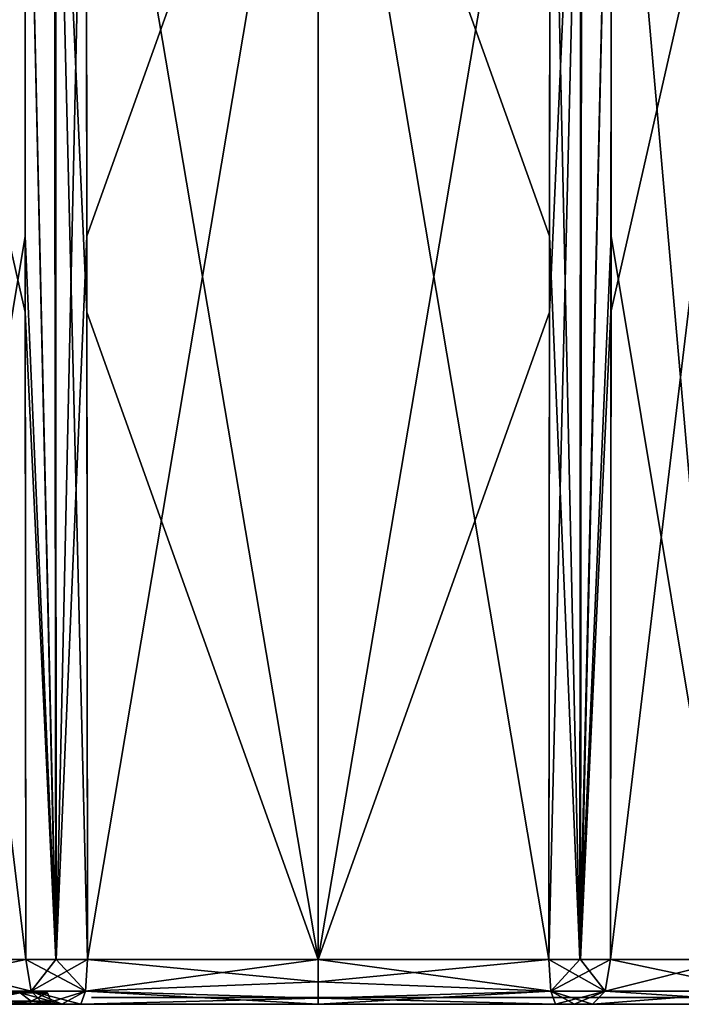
# Model space of a CAD drawing. Header units: millimetres. Extents: x -52 to 52, y -69 to 18.
# Tile 5 of 20: x -13 to 16, y -69 to -26. Entities that reach past the tile are written whole.
import ezdxf

# ---------------------------------------------------------------- set-up
doc = ezdxf.new("R2010")
doc.units = ezdxf.units.MM
doc.header["$LTSCALE"] = 65.185185
for name, color, linetype in [('1', 7, 'CONTINUOUS'), ('12', 7, 'CONTINUOUS'), ('14', 7, 'CONTINUOUS'), ('16', 7, 'CONTINUOUS'), ('19', 7, 'CONTINUOUS'), ('20', 7, 'CONTINUOUS'), ('23', 7, 'CONTINUOUS'), ('26', 7, 'CONTINUOUS'), ('27', 7, 'CONTINUOUS'), ('28', 7, 'CONTINUOUS'), ('29', 7, 'CONTINUOUS'), ('3', 7, 'CONTINUOUS'), ('30', 7, 'CONTINUOUS'), ('31', 7, 'CONTINUOUS'), ('32', 7, 'CONTINUOUS'), ('36', 7, 'CONTINUOUS'), ('37', 7, 'CONTINUOUS'), ('38', 7, 'CONTINUOUS'), ('41', 7, 'CONTINUOUS'), ('44', 7, 'CONTINUOUS'), ('45', 7, 'CONTINUOUS')]:
    doc.layers.add(name, color=color, linetype=linetype)

msp = doc.modelspace()

# ---------------------------------------------------------------- linework, layer by layer
at = {"layer": '1', "color": 253, "linetype": 'Continuous', "true_color": 0x999999}
for points in [[(-28.172, -69, 11.309), (-28.164, -69, 10.48), (-10, -69, 21.5), (-28.172, -69, 11.309)], [(-27.95, -69, 12.117), (-28.172, -69, 11.309), (-10, -69, 21.5), (-27.95, -69, 12.117)], [(-10, -69, 21.5), (-28.164, -69, 10.48), (-20.351, -69, 6.467), (-10, -69, 21.5)], [(-21.541, -69, 21.541), (-27.95, -69, 12.117), (-10, -69, 21.5), (-21.541, -69, 21.541)], [(-27.95, -69, -12.117), (-21.541, -69, -21.541), (-10, -69, -21.5), (-27.95, -69, -12.117)], [(-27.95, -69, -12.117), (-10, -69, -21.5), (-16.149, -69, -6.467), (-27.95, -69, -12.117)], [(-12.117, -69, 27.95), (-21.541, -69, 21.541), (0, -69, 27.385), (-12.117, -69, 27.95)], [(0, -69, 27.385), (-21.541, -69, 21.541), (-8, -69, 23.5), (0, -69, 27.385)], [(-8, -69, 23.5), (-21.541, -69, 21.541), (-9.414, -69, 22.914), (-8, -69, 23.5)], [(-9.414, -69, 22.914), (-21.541, -69, 21.541), (-10, -69, 21.5), (-9.414, -69, 22.914)], [(-21.541, -69, -21.541), (-12.117, -69, -27.95), (-9.414, -69, -22.914), (-21.541, -69, -21.541)], [(-10, -69, -21.5), (-21.541, -69, -21.541), (-9.414, -69, -22.914), (-10, -69, -21.5)], [(-16.149, -69, 6.467), (-10, -69, 21.5), (-20.351, -69, 6.467), (-16.149, -69, 6.467)], [(-16.149, -69, -6.467), (-10, -69, -21.5), (-12.749, -69, -3.997), (-16.149, -69, -6.467)], [(-12.749, -69, 3.997), (-10, -69, 21.5), (-16.149, -69, 6.467), (-12.749, -69, 3.997)], [(-12.749, -69, -3.997), (-10, -69, -21.5), (-11.45, -69), (-12.749, -69, -3.997)], [(-11.45, -69), (-10, -69, 21.5), (-12.749, -69, 3.997), (-11.45, -69)], [(-11.319, -69, 28.171), (-12.117, -69, 27.95), (-10.48, -69, 28.164), (-11.319, -69, 28.171)], [(-10.48, -69, 28.164), (-12.117, -69, 27.95), (0, -69, 27.385), (-10.48, -69, 28.164)], [(-8, -69, -23.5), (-12.117, -69, -27.95), (16, -69, -23.5), (-8, -69, -23.5)], [(-9.414, -69, -22.914), (-12.117, -69, -27.95), (-8, -69, -23.5), (-9.414, -69, -22.914)], [(-11.309, -69, -28.172), (-10.48, -69, -28.164), (-12.117, -69, -27.95), (-11.309, -69, -28.172)], [(-12.117, -69, -27.95), (0, -69, -27.385), (16, -69, -23.5), (-12.117, -69, -27.95)], [(-10.48, -69, -28.164), (0, -69, -27.385), (-12.117, -69, -27.95), (-10.48, -69, -28.164)], [(-10, -69, -21.5), (-10, -69, 21.5), (-11.45, -69), (-10, -69, -21.5)], [(16, -69, 23.5), (12.117, -69, 27.95), (-8, -69, 23.5), (16, -69, 23.5)], [(12.117, -69, 27.95), (0, -69, 27.385), (-8, -69, 23.5), (12.117, -69, 27.95)], [(10.48, -69, 28.164), (0, -69, 27.385), (12.117, -69, 27.95), (10.48, -69, 28.164)], [(10.48, -69, -28.164), (12.117, -69, -27.95), (0, -69, -27.385), (10.48, -69, -28.164)], [(0, -69, -27.385), (12.117, -69, -27.95), (16, -69, -23.5), (0, -69, -27.385)], [(11.309, -69, 28.172), (10.48, -69, 28.164), (12.117, -69, 27.95), (11.309, -69, 28.172)], [(11.319, -69, -28.171), (12.117, -69, -27.95), (10.48, -69, -28.164), (11.319, -69, -28.171)], [(21.541, -69, 21.541), (12.117, -69, 27.95), (17.414, -69, 22.914), (21.541, -69, 21.541)], [(17.414, -69, 22.914), (12.117, -69, 27.95), (16, -69, 23.5), (17.414, -69, 22.914)], [(12.117, -69, -27.95), (21.541, -69, -21.541), (16, -69, -23.5), (12.117, -69, -27.95)], [(16, -69, -23.5), (21.541, -69, -21.541), (17.414, -69, -22.914), (16, -69, -23.5)]]:
    msp.add_3dface(points, dxfattribs=at)
at = {"layer": '12', "color": 253, "linetype": 'Continuous', "true_color": 0x999999}
for points in [[(-10.245, -6.491, -30.685), (0, -6.491, -29.913), (-10.216, -35.067, -30.429), (-10.245, -6.491, -30.685)], [(-10.216, -35.067, -30.429), (0, -6.491, -29.913), (-10.184, -67.017, -30.142), (-10.216, -35.067, -30.429)], [(-10.184, -67.017, -30.142), (0, -6.491, -29.913), (0, -67.017, -29.384), (-10.184, -67.017, -30.142)], [(0, -6.491, -29.913), (10.245, -6.491, -30.685), (0, -67.017, -29.384), (0, -6.491, -29.913)], [(0, -67.017, -29.384), (10.245, -6.491, -30.685), (10.213, -38.426, -30.399), (0, -67.017, -29.384)], [(10.184, -67.017, -30.142), (0, -67.017, -29.384), (10.213, -38.426, -30.399), (10.184, -67.017, -30.142)]]:
    msp.add_3dface(points, dxfattribs=at)
at = {"layer": '14', "color": 253, "linetype": 'Continuous', "true_color": 0x999999}
for points in [[(0, -6.491, 29.913), (-10.245, -6.491, 30.685), (0, -67.017, 29.384), (0, -6.491, 29.913)], [(0, -67.017, 29.384), (-10.245, -6.491, 30.685), (-10.213, -38.426, 30.399), (0, -67.017, 29.384)], [(10.245, -6.491, 30.685), (0, -6.491, 29.913), (10.216, -35.067, 30.429), (10.245, -6.491, 30.685)], [(10.216, -35.067, 30.429), (0, -6.491, 29.913), (10.184, -67.017, 30.142), (10.216, -35.067, 30.429)], [(10.184, -67.017, 30.142), (0, -6.491, 29.913), (0, -67.017, 29.384), (10.184, -67.017, 30.142)], [(-10.184, -67.017, 30.142), (0, -67.017, 29.384), (-10.213, -38.426, 30.399), (-10.184, -67.017, 30.142)]]:
    msp.add_3dface(points, dxfattribs=at)
at = {"layer": '16', "color": 253, "linetype": 'Continuous', "true_color": 0x999999}
for points in [[(10.245, -6.491, 30.685), (10.216, -35.067, 30.429), (11.565, -67.018, 30.156), (10.245, -6.491, 30.685)], [(11.603, -6.491, 30.705), (10.245, -6.491, 30.685), (11.565, -67.018, 30.156), (11.603, -6.491, 30.705)], [(12.937, -35.067, 30.078), (12.958, -6.491, 30.34), (11.565, -67.018, 30.156), (12.937, -35.067, 30.078)], [(12.958, -6.491, 30.34), (11.603, -6.491, 30.705), (11.565, -67.018, 30.156), (12.958, -6.491, 30.34)], [(10.216, -35.067, 30.429), (10.184, -67.017, 30.142), (11.565, -67.018, 30.156), (10.216, -35.067, 30.429)], [(12.913, -67.017, 29.784), (12.937, -35.067, 30.078), (11.565, -67.018, 30.156), (12.913, -67.017, 29.784)]]:
    msp.add_3dface(points, dxfattribs=at)
at = {"layer": '19', "color": 253, "linetype": 'Continuous', "true_color": 0x999999}
for points in [[(10.184, -67.017, -30.142), (10.213, -38.426, -30.399), (11.649, -6.491, -30.699), (10.184, -67.017, -30.142)], [(10.184, -67.017, -30.142), (11.649, -6.491, -30.699), (11.582, -67.018, -30.154), (10.184, -67.017, -30.142)], [(10.213, -38.426, -30.399), (10.245, -6.491, -30.685), (11.649, -6.491, -30.699), (10.213, -38.426, -30.399)], [(11.649, -6.491, -30.699), (12.958, -6.491, -30.34), (11.582, -67.018, -30.154), (11.649, -6.491, -30.699)], [(12.958, -6.491, -30.34), (12.934, -38.426, -30.047), (11.582, -67.018, -30.154), (12.958, -6.491, -30.34)], [(12.934, -38.426, -30.047), (12.913, -67.017, -29.784), (11.582, -67.018, -30.154), (12.934, -38.426, -30.047)]]:
    msp.add_3dface(points, dxfattribs=at)
at = {"layer": '20', "color": 253, "linetype": 'Continuous', "true_color": 0x999999}
for points in [[(-12.958, -6.491, -30.34), (-11.603, -6.491, -30.705), (-11.565, -67.018, -30.156), (-12.958, -6.491, -30.34)], [(-12.937, -35.067, -30.078), (-12.958, -6.491, -30.34), (-11.565, -67.018, -30.156), (-12.937, -35.067, -30.078)], [(-11.603, -6.491, -30.705), (-10.245, -6.491, -30.685), (-11.565, -67.018, -30.156), (-11.603, -6.491, -30.705)], [(-10.245, -6.491, -30.685), (-10.216, -35.067, -30.429), (-11.565, -67.018, -30.156), (-10.245, -6.491, -30.685)], [(-12.913, -67.017, -29.784), (-12.937, -35.067, -30.078), (-11.565, -67.018, -30.156), (-12.913, -67.017, -29.784)], [(-10.216, -35.067, -30.429), (-10.184, -67.017, -30.142), (-11.565, -67.018, -30.156), (-10.216, -35.067, -30.429)]]:
    msp.add_3dface(points, dxfattribs=at)
at = {"layer": '23', "color": 253, "linetype": 'Continuous', "true_color": 0x999999}
for points in [[(-11.649, -6.491, 30.699), (-12.958, -6.491, 30.34), (-11.582, -67.018, 30.154), (-11.649, -6.491, 30.699)], [(-12.958, -6.491, 30.34), (-12.934, -38.426, 30.047), (-11.582, -67.018, 30.154), (-12.958, -6.491, 30.34)], [(-10.213, -38.426, 30.399), (-10.245, -6.491, 30.685), (-11.649, -6.491, 30.699), (-10.213, -38.426, 30.399)], [(-10.184, -67.017, 30.142), (-11.649, -6.491, 30.699), (-11.582, -67.018, 30.154), (-10.184, -67.017, 30.142)], [(-10.184, -67.017, 30.142), (-10.213, -38.426, 30.399), (-11.649, -6.491, 30.699), (-10.184, -67.017, 30.142)], [(-12.934, -38.426, 30.047), (-12.913, -67.017, 29.784), (-11.582, -67.018, 30.154), (-12.934, -38.426, 30.047)]]:
    msp.add_3dface(points, dxfattribs=at)
at = {"layer": '26', "color": 253, "linetype": 'Continuous', "true_color": 0x999999}
for points in [[(19.54, -68.42, 25.179), (12.913, -67.017, 29.784), (12.677, -68.42, 29.241), (19.54, -68.42, 25.179)], [(18.256, -67.017, 26.843), (12.913, -67.017, 29.784), (19.54, -68.42, 25.179), (18.256, -67.017, 26.843)], [(12.117, -69, 27.95), (21.541, -69, 21.541), (12.677, -68.42, 29.241), (12.117, -69, 27.95)], [(21.541, -69, 21.541), (19.54, -68.42, 25.179), (12.677, -68.42, 29.241), (21.541, -69, 21.541)]]:
    msp.add_3dface(points, dxfattribs=at)
at = {"layer": '27', "color": 253, "linetype": 'Continuous', "true_color": 0x999999}
for points in [[(-12.677, -68.42, 29.241), (-18.256, -67.017, 26.843), (-19.54, -68.42, 25.179), (-12.677, -68.42, 29.241)], [(-12.913, -67.017, 29.784), (-18.256, -67.017, 26.843), (-12.677, -68.42, 29.241), (-12.913, -67.017, 29.784)], [(-21.541, -69, 21.541), (-12.117, -69, 27.95), (-19.54, -68.42, 25.179), (-21.541, -69, 21.541)], [(-12.117, -69, 27.95), (-12.677, -68.42, 29.241), (-19.54, -68.42, 25.179), (-12.117, -69, 27.95)]]:
    msp.add_3dface(points, dxfattribs=at)
at = {"layer": '28', "color": 253, "linetype": 'Continuous', "true_color": 0x999999}
for points in [[(11.565, -67.018, 30.156), (10.184, -67.017, 30.142), (10.272, -68.42, 29.557), (11.565, -67.018, 30.156)], [(12.677, -68.42, 29.241), (12.913, -67.017, 29.784), (10.272, -68.42, 29.557), (12.677, -68.42, 29.241)], [(12.913, -67.017, 29.784), (11.565, -67.018, 30.156), (10.272, -68.42, 29.557), (12.913, -67.017, 29.784)], [(10.48, -69, 28.164), (12.677, -68.42, 29.241), (10.272, -68.42, 29.557), (10.48, -69, 28.164)], [(10.48, -69, 28.164), (11.309, -69, 28.172), (12.677, -68.42, 29.241), (10.48, -69, 28.164)], [(11.309, -69, 28.172), (12.117, -69, 27.95), (12.677, -68.42, 29.241), (11.309, -69, 28.172)]]:
    msp.add_3dface(points, dxfattribs=at)
at = {"layer": '29', "color": 253, "linetype": 'Continuous', "true_color": 0x999999}
for points in [[(0, -67.017, 29.384), (-10.184, -67.017, 30.142), (-10.272, -68.42, 29.557), (0, -67.017, 29.384)], [(0, -68.01, 29.111), (0, -67.017, 29.384), (-10.272, -68.42, 29.557), (0, -68.01, 29.111)], [(10.184, -67.017, 30.142), (0, -67.017, 29.384), (0, -68.01, 29.111), (10.184, -67.017, 30.142)], [(10.272, -68.42, 29.557), (10.184, -67.017, 30.142), (0, -68.01, 29.111), (10.272, -68.42, 29.557)], [(0, -68.735, 28.38), (0, -68.01, 29.111), (-10.272, -68.42, 29.557), (0, -68.735, 28.38)], [(10.272, -68.42, 29.557), (0, -68.01, 29.111), (0, -68.735, 28.38), (10.272, -68.42, 29.557)], [(-10.48, -69, 28.164), (0, -68.735, 28.38), (-10.272, -68.42, 29.557), (-10.48, -69, 28.164)], [(0, -69, 27.385), (10.48, -69, 28.164), (10.272, -68.42, 29.557), (0, -69, 27.385)], [(0, -69, 27.385), (10.272, -68.42, 29.557), (0, -68.735, 28.38), (0, -69, 27.385)], [(-10.48, -69, 28.164), (0, -69, 27.385), (0, -68.735, 28.38), (-10.48, -69, 28.164)]]:
    msp.add_3dface(points, dxfattribs=at)
at = {"layer": '3', "color": 253, "linetype": 'Continuous', "true_color": 0x999999}
for points in [[(-12.913, -67.017, 29.784), (-20.179, -6.491, 26.1), (-18.256, -67.017, 26.843), (-12.913, -67.017, 29.784)], [(-12.934, -38.426, 30.047), (-20.179, -6.491, 26.1), (-12.913, -67.017, 29.784), (-12.934, -38.426, 30.047)], [(-12.958, -6.491, 30.34), (-20.179, -6.491, 26.1), (-12.934, -38.426, 30.047), (-12.958, -6.491, 30.34)], [(-20.179, -6.491, -26.1), (-12.958, -6.491, -30.34), (-18.256, -67.017, -26.843), (-20.179, -6.491, -26.1)], [(-12.958, -6.491, -30.34), (-12.937, -35.067, -30.078), (-18.256, -67.017, -26.843), (-12.958, -6.491, -30.34)], [(12.934, -38.426, -30.047), (20.179, -6.491, -26.1), (12.913, -67.017, -29.784), (12.934, -38.426, -30.047)], [(12.913, -67.017, -29.784), (20.179, -6.491, -26.1), (18.256, -67.017, -26.843), (12.913, -67.017, -29.784)], [(12.958, -6.491, -30.34), (20.179, -6.491, -26.1), (12.934, -38.426, -30.047), (12.958, -6.491, -30.34)], [(12.958, -6.491, 30.34), (12.937, -35.067, 30.078), (18.256, -67.017, 26.843), (12.958, -6.491, 30.34)], [(20.179, -6.491, 26.1), (12.958, -6.491, 30.34), (18.256, -67.017, 26.843), (20.179, -6.491, 26.1)], [(-12.913, -67.017, -29.784), (-18.256, -67.017, -26.843), (-12.937, -35.067, -30.078), (-12.913, -67.017, -29.784)], [(12.913, -67.017, 29.784), (18.256, -67.017, 26.843), (12.937, -35.067, 30.078), (12.913, -67.017, 29.784)]]:
    msp.add_3dface(points, dxfattribs=at)
at = {"layer": '30', "color": 253, "linetype": 'Continuous', "true_color": 0x999999}
for points in [[(-11.582, -67.018, 30.154), (-12.913, -67.017, 29.784), (-12.677, -68.42, 29.241), (-11.582, -67.018, 30.154)], [(-10.184, -67.017, 30.142), (-12.677, -68.42, 29.241), (-10.272, -68.42, 29.557), (-10.184, -67.017, 30.142)], [(-10.184, -67.017, 30.142), (-11.582, -67.018, 30.154), (-12.677, -68.42, 29.241), (-10.184, -67.017, 30.142)], [(-12.677, -68.42, 29.241), (-12.117, -69, 27.95), (-10.272, -68.42, 29.557), (-12.677, -68.42, 29.241)], [(-12.117, -69, 27.95), (-11.319, -69, 28.171), (-10.272, -68.42, 29.557), (-12.117, -69, 27.95)], [(-11.319, -69, 28.171), (-10.48, -69, 28.164), (-10.272, -68.42, 29.557), (-11.319, -69, 28.171)]]:
    msp.add_3dface(points, dxfattribs=at)
at = {"layer": '31', "color": 253, "linetype": 'Continuous', "true_color": 0x999999}
for points in [[(-19.54, -68.42, -25.179), (-12.913, -67.017, -29.784), (-12.677, -68.42, -29.241), (-19.54, -68.42, -25.179)], [(-18.256, -67.017, -26.843), (-12.913, -67.017, -29.784), (-19.54, -68.42, -25.179), (-18.256, -67.017, -26.843)], [(-12.117, -69, -27.95), (-21.541, -69, -21.541), (-12.677, -68.42, -29.241), (-12.117, -69, -27.95)], [(-21.541, -69, -21.541), (-19.54, -68.42, -25.179), (-12.677, -68.42, -29.241), (-21.541, -69, -21.541)]]:
    msp.add_3dface(points, dxfattribs=at)
at = {"layer": '32', "color": 253, "linetype": 'Continuous', "true_color": 0x999999}
for points in [[(12.913, -67.017, -29.784), (18.256, -67.017, -26.843), (12.677, -68.42, -29.241), (12.913, -67.017, -29.784)], [(12.677, -68.42, -29.241), (18.256, -67.017, -26.843), (19.54, -68.42, -25.179), (12.677, -68.42, -29.241)], [(12.117, -69, -27.95), (12.677, -68.42, -29.241), (19.54, -68.42, -25.179), (12.117, -69, -27.95)], [(21.541, -69, -21.541), (12.117, -69, -27.95), (19.54, -68.42, -25.179), (21.541, -69, -21.541)]]:
    msp.add_3dface(points, dxfattribs=at)
at = {"layer": '36', "color": 253, "linetype": 'Continuous', "true_color": 0x999999}
for points in [[(-12.677, -68.42, -29.241), (-12.913, -67.017, -29.784), (-10.272, -68.42, -29.557), (-12.677, -68.42, -29.241)], [(-12.913, -67.017, -29.784), (-11.565, -67.018, -30.156), (-10.272, -68.42, -29.557), (-12.913, -67.017, -29.784)], [(-11.565, -67.018, -30.156), (-10.184, -67.017, -30.142), (-10.272, -68.42, -29.557), (-11.565, -67.018, -30.156)], [(-10.48, -69, -28.164), (-11.309, -69, -28.172), (-12.677, -68.42, -29.241), (-10.48, -69, -28.164)], [(-10.48, -69, -28.164), (-12.677, -68.42, -29.241), (-10.272, -68.42, -29.557), (-10.48, -69, -28.164)], [(-11.309, -69, -28.172), (-12.117, -69, -27.95), (-12.677, -68.42, -29.241), (-11.309, -69, -28.172)]]:
    msp.add_3dface(points, dxfattribs=at)
at = {"layer": '37', "color": 253, "linetype": 'Continuous', "true_color": 0x999999}
for points in [[(-10.272, -68.42, -29.557), (-10.184, -67.017, -30.142), (0, -68.01, -29.111), (-10.272, -68.42, -29.557)], [(-10.184, -67.017, -30.142), (0, -67.017, -29.384), (0, -68.01, -29.111), (-10.184, -67.017, -30.142)], [(0, -68.01, -29.111), (0, -67.017, -29.384), (10.272, -68.42, -29.557), (0, -68.01, -29.111)], [(0, -67.017, -29.384), (10.184, -67.017, -30.142), (10.272, -68.42, -29.557), (0, -67.017, -29.384)], [(-10.272, -68.42, -29.557), (0, -68.01, -29.111), (0, -68.735, -28.38), (-10.272, -68.42, -29.557)], [(0, -68.735, -28.38), (0, -68.01, -29.111), (10.272, -68.42, -29.557), (0, -68.735, -28.38)], [(0, -69, -27.385), (-10.48, -69, -28.164), (-10.272, -68.42, -29.557), (0, -69, -27.385)], [(0, -69, -27.385), (-10.272, -68.42, -29.557), (0, -68.735, -28.38), (0, -69, -27.385)], [(10.48, -69, -28.164), (0, -68.735, -28.38), (10.272, -68.42, -29.557), (10.48, -69, -28.164)], [(10.48, -69, -28.164), (0, -69, -27.385), (0, -68.735, -28.38), (10.48, -69, -28.164)]]:
    msp.add_3dface(points, dxfattribs=at)
at = {"layer": '38', "color": 253, "linetype": 'Continuous', "true_color": 0x999999}
for points in [[(10.184, -67.017, -30.142), (12.677, -68.42, -29.241), (10.272, -68.42, -29.557), (10.184, -67.017, -30.142)], [(10.184, -67.017, -30.142), (11.582, -67.018, -30.154), (12.677, -68.42, -29.241), (10.184, -67.017, -30.142)], [(11.582, -67.018, -30.154), (12.913, -67.017, -29.784), (12.677, -68.42, -29.241), (11.582, -67.018, -30.154)], [(11.319, -69, -28.171), (10.48, -69, -28.164), (10.272, -68.42, -29.557), (11.319, -69, -28.171)], [(12.677, -68.42, -29.241), (12.117, -69, -27.95), (10.272, -68.42, -29.557), (12.677, -68.42, -29.241)], [(12.117, -69, -27.95), (11.319, -69, -28.171), (10.272, -68.42, -29.557), (12.117, -69, -27.95)]]:
    msp.add_3dface(points, dxfattribs=at)
at = {"layer": '41', "color": 253, "linetype": 'Continuous', "true_color": 0x999999}
for points in [[(19.25, -68.7, 3.806), (19.25, -68.7, 5.48), (-10, -68.7, -21.5), (19.25, -68.7, 3.806)], [(19.25, -68.7, 5.48), (19.276, -68.7, 5.807), (-10, -68.7, -21.5), (19.25, -68.7, 5.48)], [(19.34, -68.7, 6.031), (19.446, -68.7, 6.212), (-10, -68.7, -21.5), (19.34, -68.7, 6.031)], [(19.276, -68.7, 5.807), (19.34, -68.7, 6.031), (-10, -68.7, -21.5), (19.276, -68.7, 5.807)], [(19.25, -68.7, 2.106), (19.25, -68.7, 3.806), (-10, -68.7, -21.5), (19.25, -68.7, 2.106)], [(19.25, -68.7, 1.277), (19.25, -68.7, 2.106), (-10, -68.7, -21.5), (19.25, -68.7, 1.277)], [(18.586, -68.7, 16.586), (18, -68.7, 18), (-10, -68.7, -21.5), (18.586, -68.7, 16.586)], [(20.103, -68.7, 10.833), (19.542, -68.7, 11.206), (-10, -68.7, -21.5), (20.103, -68.7, 10.833)], [(19.542, -68.7, 11.206), (19.26, -68.7, 11.655), (-10, -68.7, -21.5), (19.542, -68.7, 11.206)], [(19.26, -68.7, 11.655), (19.143, -68.7, 12.362), (-10, -68.7, -21.5), (19.26, -68.7, 11.655)], [(19.143, -68.7, 12.362), (19.257, -68.7, 13.056), (-10, -68.7, -21.5), (19.143, -68.7, 12.362)], [(19.544, -68.7, 13.516), (20, -68.7, 16), (-10, -68.7, -21.5), (19.544, -68.7, 13.516)], [(19.257, -68.7, 13.056), (19.544, -68.7, 13.516), (-10, -68.7, -21.5), (19.257, -68.7, 13.056)], [(-9.414, -68.7, 22.914), (-10, -68.7, 21.5), (17.414, -68.7, 22.914), (-9.414, -68.7, 22.914)], [(17.414, -68.7, 22.914), (-10, -68.7, 21.5), (18, -68.7, 21.5), (17.414, -68.7, 22.914)], [(-10, -68.7, 21.5), (-10, -68.7, -21.5), (18, -68.7, 21.5), (-10, -68.7, 21.5)], [(-9.414, -68.7, -22.914), (18, -68.7, -21.5), (-10, -68.7, -21.5), (-9.414, -68.7, -22.914)], [(18, -68.7, -21.5), (18, -68.7, -18), (-10, -68.7, -21.5), (18, -68.7, -21.5)], [(18, -68.7, -18), (18.586, -68.7, -16.586), (-10, -68.7, -21.5), (18, -68.7, -18)], [(18.586, -68.7, -16.586), (20, -68.7, -16), (-10, -68.7, -21.5), (18.586, -68.7, -16.586)], [(20, -68.7, 16), (18.586, -68.7, 16.586), (-10, -68.7, -21.5), (20, -68.7, 16)], [(-10, -68.7, -21.5), (18, -68.7, 18), (18, -68.7, 21.5), (-10, -68.7, -21.5)], [(19.25, -68.7, 7.302), (19.25, -68.7, 8.809), (-10, -68.7, -21.5), (19.25, -68.7, 7.302)], [(19.25, -68.7, 8.809), (19.272, -68.7, 9.119), (-10, -68.7, -21.5), (19.25, -68.7, 8.809)], [(19.326, -68.7, 9.351), (19.493, -68.7, 9.677), (-10, -68.7, -21.5), (19.326, -68.7, 9.351)], [(19.272, -68.7, 9.119), (19.326, -68.7, 9.351), (-10, -68.7, -21.5), (19.272, -68.7, 9.119)], [(19.585, -68.7, 6.358), (19.25, -68.7, 7.302), (-10, -68.7, -21.5), (19.585, -68.7, 6.358)], [(19.446, -68.7, 6.212), (19.585, -68.7, 6.358), (-10, -68.7, -21.5), (19.446, -68.7, 6.212)], [(19.493, -68.7, 9.677), (20.103, -68.7, 10.833), (-10, -68.7, -21.5), (19.493, -68.7, 9.677)], [(19.544, -68.7, -8.365), (20.092, -68.7, -7.998), (-10, -68.7, -21.5), (19.544, -68.7, -8.365)], [(20.092, -68.7, -7.998), (19.25, -68.7, -7.297), (-10, -68.7, -21.5), (20.092, -68.7, -7.998)], [(19.257, -68.7, -8.825), (19.544, -68.7, -8.365), (-10, -68.7, -21.5), (19.257, -68.7, -8.825)], [(19.143, -68.7, -9.519), (19.257, -68.7, -8.825), (-10, -68.7, -21.5), (19.143, -68.7, -9.519)], [(19.26, -68.7, -10.226), (19.143, -68.7, -9.519), (-10, -68.7, -21.5), (19.26, -68.7, -10.226)], [(19.542, -68.7, -10.675), (19.26, -68.7, -10.226), (-10, -68.7, -21.5), (19.542, -68.7, -10.675)], [(20.103, -68.7, -11.048), (19.542, -68.7, -10.675), (-10, -68.7, -21.5), (20.103, -68.7, -11.048)], [(20.995, -68.7, -11.198), (20.103, -68.7, -11.048), (-10, -68.7, -21.5), (20.995, -68.7, -11.198)], [(22.75, -68.7, -14.038), (19.25, -68.7, -14.038), (-10, -68.7, -21.5), (22.75, -68.7, -14.038)], [(19.25, -68.7, -14.038), (19.25, -68.7, -13.307), (-10, -68.7, -21.5), (19.25, -68.7, -14.038)], [(20, -68.7, -16), (22.75, -68.7, -14.038), (-10, -68.7, -21.5), (20, -68.7, -16)], [(19.25, -68.7, -13.307), (22.121, -68.7, -11.559), (-10, -68.7, -21.5), (19.25, -68.7, -13.307)], [(22.121, -68.7, -11.559), (20.995, -68.7, -11.198), (-10, -68.7, -21.5), (22.121, -68.7, -11.559)], [(19.25, -68.7, -3.911), (19.25, -68.7, -3.222), (-10, -68.7, -21.5), (19.25, -68.7, -3.911)], [(19.36, -68.7, -0.952), (19.623, -68.7, -0.624), (-10, -68.7, -21.5), (19.36, -68.7, -0.952)], [(19.623, -68.7, -0.624), (19.25, -68.7, 1.277), (-10, -68.7, -21.5), (19.623, -68.7, -0.624)], [(19.25, -68.7, -1.532), (19.36, -68.7, -0.952), (-10, -68.7, -21.5), (19.25, -68.7, -1.532)], [(19.25, -68.7, -3.222), (19.25, -68.7, -1.532), (-10, -68.7, -21.5), (19.25, -68.7, -3.222)], [(19.25, -68.7, -6.233), (19.25, -68.7, -4.965), (-10, -68.7, -21.5), (19.25, -68.7, -6.233)], [(19.25, -68.7, -4.965), (19.25, -68.7, -3.911), (-10, -68.7, -21.5), (19.25, -68.7, -4.965)], [(19.25, -68.7, -7.297), (19.25, -68.7, -6.233), (-10, -68.7, -21.5), (19.25, -68.7, -7.297)], [(-8, -68.7, 23.5), (-9.414, -68.7, 22.914), (16, -68.7, 23.5), (-8, -68.7, 23.5)], [(16, -68.7, 23.5), (-9.414, -68.7, 22.914), (17.414, -68.7, 22.914), (16, -68.7, 23.5)], [(-8, -68.7, -23.5), (17.414, -68.7, -22.914), (-9.414, -68.7, -22.914), (-8, -68.7, -23.5)], [(17.414, -68.7, -22.914), (18, -68.7, -21.5), (-9.414, -68.7, -22.914), (17.414, -68.7, -22.914)], [(16, -68.7, -23.5), (17.414, -68.7, -22.914), (-8, -68.7, -23.5), (16, -68.7, -23.5)]]:
    msp.add_3dface(points, dxfattribs=at)
at = {"layer": '44', "color": 253, "linetype": 'Continuous', "true_color": 0x999999}
for points in [[(-16.303, -68.5, -5.992), (-15.027, -68.854, -5.583), (-13.153, -68.5, -3.703), (-16.303, -68.5, -5.992)], [(-15.027, -68.854, -5.583), (-12.667, -68.854, -3.223), (-13.153, -68.5, -3.703), (-15.027, -68.854, -5.583)], [(-12.667, -68.854, -3.223), (-11.804, -68.854), (-13.153, -68.5, -3.703), (-12.667, -68.854, -3.223)], [(-13.153, -68.5, -3.703), (-11.804, -68.854), (-11.95, -68.5), (-13.153, -68.5, -3.703)], [(-16.149, -69, -6.467), (-12.749, -69, -3.997), (-15.027, -68.854, -5.583), (-16.149, -69, -6.467)], [(-15.027, -68.854, -5.583), (-12.749, -69, -3.997), (-12.667, -68.854, -3.223), (-15.027, -68.854, -5.583)], [(-12.749, -69, -3.997), (-11.45, -69), (-12.667, -68.854, -3.223), (-12.749, -69, -3.997)], [(-12.667, -68.854, -3.223), (-11.45, -69), (-11.804, -68.854), (-12.667, -68.854, -3.223)]]:
    msp.add_3dface(points, dxfattribs=at)
at = {"layer": '45', "color": 253, "linetype": 'Continuous', "true_color": 0x999999}
for points in [[(-13.153, -68.5, 3.703), (-15.027, -68.854, 5.583), (-16.303, -68.5, 5.992), (-13.153, -68.5, 3.703)], [(-12.667, -68.854, 3.223), (-15.027, -68.854, 5.583), (-13.153, -68.5, 3.703), (-12.667, -68.854, 3.223)], [(-11.95, -68.5), (-12.667, -68.854, 3.223), (-13.153, -68.5, 3.703), (-11.95, -68.5)], [(-11.95, -68.5), (-11.804, -68.854), (-12.667, -68.854, 3.223), (-11.95, -68.5)], [(-12.749, -69, 3.997), (-16.149, -69, 6.467), (-15.027, -68.854, 5.583), (-12.749, -69, 3.997)], [(-12.667, -68.854, 3.223), (-12.749, -69, 3.997), (-15.027, -68.854, 5.583), (-12.667, -68.854, 3.223)], [(-11.804, -68.854), (-12.749, -69, 3.997), (-12.667, -68.854, 3.223), (-11.804, -68.854)], [(-11.45, -69), (-12.749, -69, 3.997), (-11.804, -68.854), (-11.45, -69)]]:
    msp.add_3dface(points, dxfattribs=at)

doc.saveas('drawing.dxf')
